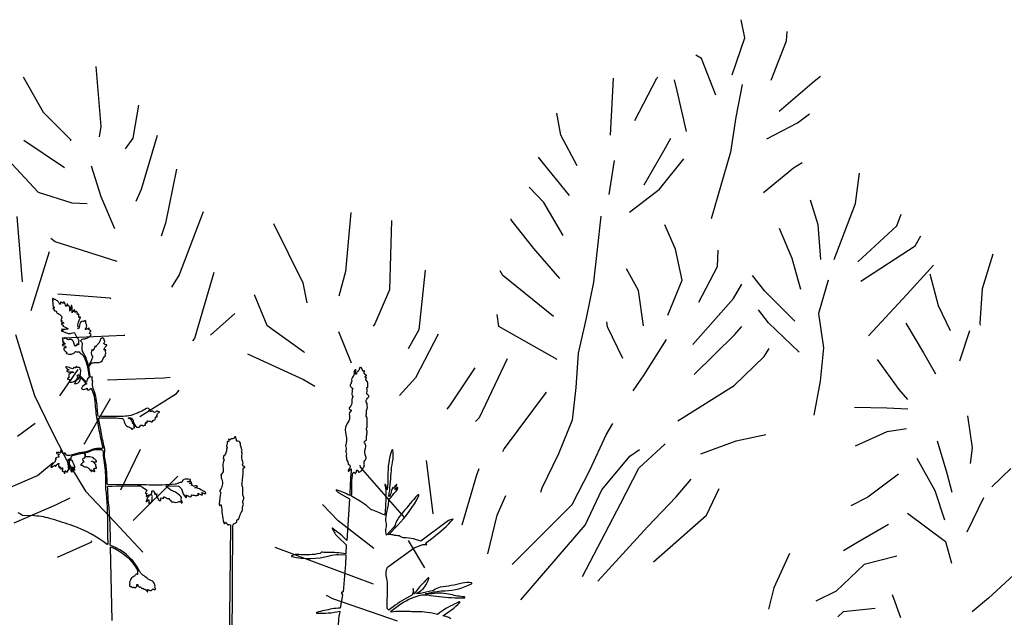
# Model space of a CAD drawing. Header units: centimetres. Extents: x -11246 to 29725, y -11714 to 13666.
# Tile 59 of 79: x 14336.84 to 14341.1, y 3614.1 to 3616.69. Entities that reach past the tile are written whole.
import ezdxf

# ---------------------------------------------------------------- set-up
doc = ezdxf.new("R2010")
doc.units = ezdxf.units.CM
doc.layers.add('0- Coupes', color=7, linetype='Continuous')

# ---------------------------------------------------------------- blocks, each defined once
blk = doc.blocks.new('A$C543A7BE2')
at = {"color": 0, "linetype": 'ByBlock', "lineweight": -2}
for p, q in [((-77.53, 253.43), (-73.75, 243.76)), ((-58.77, 253.43), (-59.62, 238.03)), ((-73.75, 243.76), (-67.72, 235.66)), ((-49.27, 242.03), (-51.92, 233.91)), ((107, 237.32), (106.73, 242.03)), ((-79.64, 237.34), (-70.58, 229.12)), ((-59.62, 238.03), (-60.4, 235.41)), ((102.42, 228.35), (107, 237.32)), ((117.47, 234.99), (117.99, 237.34)), ((-67.72, 235.66), (-67.98, 235.4)), ((112.12, 225.55), (117.47, 234.99)), ((-51.92, 233.91), (-54.3, 231.43)), ((-45.67, 233.64), (-51.72, 220.51)), ((95.24, 233.64), (93.93, 234.68)), ((97.56, 223.75), (95.24, 233.64)), ((-83.52, 231.76), (-77.9, 223.61)), ((69.39, 217.43), (72.23, 231.76)), ((76.13, 220.24), (83.22, 230.21)), ((83.22, 230.21), (83.48, 230.47)), ((-70.58, 229.12), (-70.32, 228.86)), ((-63.52, 228.35), (-62.2, 220.24)), ((87.93, 226.3), (87.67, 229.17)), ((56.82, 219.17), (56.55, 224.93)), ((88.82, 215.64), (87.93, 226.3)), ((104.67, 225.55), (101.81, 217.43)), ((122.99, 223.75), (124.82, 224.8)), ((-77.9, 223.61), (-69.78, 219.7)), ((-41.97, 224.39), (-46.75, 211.12)), ((113.02, 217.43), (122.99, 223.75)), ((-69.78, 219.7), (-65.86, 218.92)), ((-62.2, 220.24), (-59.82, 211.61)), ((-51.72, 220.51), (-53.44, 217.69)), ((-84.18, 218.14), (-85.22, 201.36)), ((59.85, 210.83), (56.82, 219.17)), ((101.81, 217.43), (99.22, 208.79)), ((117.25, 213.8), (120.65, 215.64)), ((-36.78, 212.62), (-45.15, 197.52)), ((51.34, 212.62), (50.29, 214.45)), ((56.82, 203.6), (51.34, 212.62)), ((82.47, 211.64), (84.56, 214.52)), ((108.9, 210.83), (117.25, 213.8)), ((-75.4, 210.35), (-76.37, 211.37)), ((-60.36, 203.11), (-75.4, 210.35)), ((-46.75, 211.12), (-48.31, 207.97)), ((69.39, 210.83), (66.79, 202.45)), ((76.13, 203.6), (82.47, 211.64)), ((-77.31, 208.01), (-84.07, 193.75)), ((-19.34, 207.12), (-14.01, 191.04)), ((0.72, 207.12), (-2.76, 192.37)), ((50.05, 202.68), (46.9, 207.12)), ((79.87, 201.95), (87.18, 208.77)), ((99.22, 208.79), (95.57, 200.68)), ((10.71, 203.6), (7.71, 186.12)), ((53.78, 193.66), (50.05, 202.68)), ((71.39, 197.17), (79.87, 201.95)), ((106.14, 197.36), (114.66, 202.55)), ((114.66, 202.55), (117.01, 203.6)), ((41.17, 199.52), (41.16, 199.78)), ((45.89, 191.42), (41.17, 199.52)), ((95.57, 200.68), (91.92, 192.56)), ((-76.6, 197.09), (-63.55, 194.13)), ((-45.15, 197.52), (-47.5, 194.64)), ((-36.25, 196.88), (-43.55, 180.78)), ((64.05, 197.17), (61.85, 188.84)), ((129.1, 191.2), (131.17, 198.79)), ((-63.55, 194.13), (-63.28, 193.88)), ((-2.76, 192.37), (-5.37, 186.35)), ((81.76, 186.1), (79.92, 192.64)), ((118.88, 187.12), (117.82, 193.66)), ((-26.75, 189.77), (-24.71, 181.6)), ((-14.01, 191.04), (-13.74, 185.81)), ((17.47, 189.77), (13.75, 174.88)), ((51.34, 182.82), (45.89, 191.42)), ((121.7, 177.74), (129.1, 191.2)), ((-88.81, 188.27), (-87.49, 180.17)), ((37.01, 185.65), (36.48, 186.96)), ((61.85, 188.84), (59.77, 180.73)), ((111.04, 179.52), (108.94, 187.63)), ((108.94, 187.63), (108.94, 187.63)), ((118.27, 178.28), (118.88, 187.12)), ((138.76, 184.02), (140.33, 186.9)), ((-76.68, 185.65), (-61.34, 184.15)), ((-32.37, 185.65), (-39.36, 181.05)), ((7.71, 186.12), (2.76, 178)), ((48.34, 173.4), (37.01, 185.65)), ((82.3, 178), (81.76, 186.1)), ((91.77, 180.17), (92.55, 184.36)), ((-61.34, 184.15), (-61.08, 184.15)), ((70.85, 176.93), (68.66, 182.84)), ((127.62, 176.3), (138.76, 184.02)), ((-87.49, 180.17), (-86.16, 172.06)), ((-43.55, 180.78), (-44.07, 180.26)), ((-24.71, 181.6), (-16.33, 173.51)), ((59.77, 180.73), (56.65, 171.83)), ((85.81, 171.83), (91.77, 180.17)), ((112.12, 171.33), (111.04, 179.52)), ((142.7, 178.28), (144.52, 180.64)), ((-74.24, 177.1), (-79.85, 171.06)), ((-6.71, 177.34), (-4.6, 168.97)), ((2.76, 178), (2.24, 177.47)), ((70.87, 167.78), (70.85, 176.93)), ((77.45, 169.6), (82.3, 178)), ((127.62, 171.33), (142.7, 178.28)), ((-30.62, 175.01), (-17.36, 166.45)), ((13.75, 174.88), (10.36, 170.43)), ((34.16, 172.83), (34.15, 175.97)), ((94.74, 171.45), (97.35, 174.86)), ((102.95, 172.18), (100.33, 176.62)), ((-86.16, 172.06), (-83.27, 162.91)), ((-67.08, 173.4), (-52.68, 171.87)), ((-52.68, 171.87), (-51.11, 171.87)), ((-16.33, 173.51), (-16.07, 173.25)), ((18.43, 173.06), (11.16, 162.84)), ((47.74, 162.33), (34.16, 172.83)), ((56.65, 171.83), (53.27, 163.19)), ((109.48, 163.48), (102.95, 172.18)), ((119.43, 172.74), (115.78, 164.62)), ((138.8, 166.24), (146.63, 172.79)), ((162.13, 173.4), (158.16, 164.97)), ((61.69, 168.81), (61.69, 170.12)), ((82.76, 161.28), (94.74, 171.45)), ((145.46, 170.65), (146.39, 162.33)), ((-67.08, 168.45), (-75.15, 158.22)), ((-60.25, 162.91), (-50.06, 167.43)), ((-50.06, 167.43), (-49.27, 168.21)), ((64.44, 160.25), (61.69, 168.81)), ((102.71, 164.07), (100.61, 167.73)), ((-91.98, 162.39), (-87.02, 165.01)), ((-17.36, 166.45), (-14.74, 164.36)), ((35.06, 164.33), (25.83, 150.32)), ((93.68, 162.22), (95.77, 164.06)), ((109.48, 155.53), (102.71, 164.07)), ((115.78, 164.62), (115.8, 155.73)), ((127.62, 157.13), (138.8, 166.24)), ((158.16, 164.97), (156.34, 156.33)), ((-83.27, 162.91), (-80.37, 154.55)), ((11.16, 162.84), (6.46, 158.91)), ((26.54, 163.19), (18.76, 154.49)), ((53.27, 163.19), (51.46, 154.55)), ((76.13, 163.48), (69.24, 155.37)), ((82.01, 153.59), (93.68, 162.22)), ((146.39, 162.33), (148.5, 155.53)), ((-75.15, 158.22), (-75.41, 157.96)), ((100.37, 155.7), (101.93, 157.53)), ((137.54, 158.99), (140.92, 150.81)), ((-88.35, 151.61), (-83.86, 154.35)), ((-80.37, 154.55), (-76.69, 145.93)), ((-61.34, 154.55), (-67.8, 144.9)), ((18.76, 154.49), (17.98, 153.7)), ((43.79, 154.49), (31.08, 141.7)), ((51.46, 154.55), (49.38, 146.44)), ((69.24, 155.37), (65.85, 151.7)), ((91.75, 149.4), (100.37, 155.7)), ((115.8, 155.73), (113.73, 147.35)), ((153.47, 154.76), (149.82, 147.43)), ((156.34, 156.33), (156.34, 155.81)), ((-102.29, 147.88), (-88.35, 151.61)), ((25.83, 150.32), (24.79, 149.53)), ((76.13, 142.42), (91.75, 149.4)), ((128.95, 150.81), (133.35, 142.42)), ((140.92, 150.81), (143.29, 145.06)), ((-52.68, 146.45), (-65.69, 136.79)), ((49.38, 146.44), (44.69, 138.32)), ((113.73, 147.35), (110.86, 138.98)), ((-84.51, 143.6), (-80.8, 144.75)), ((-76.69, 145.93), (-70.4, 137.04)), ((57.5, 141.49), (59.59, 144.11)), ((-95.91, 140.42), (-84.51, 143.6)), ((-6.06, 142.14), (-6.06, 142.67)), ((3.39, 127.62), (-6.06, 142.14)), ((10.94, 140.09), (10.94, 141.39)), ((31.08, 141.7), (30.56, 140.91)), ((52.02, 133.11), (57.5, 141.49)), ((133.35, 142.42), (135.19, 139.55)), ((10.71, 127.62), (10.94, 140.09)), ((121.47, 139.52), (129.7, 138.23)), ((-70.4, 137.04), (-64.37, 128.42)), ((23.24, 135.92), (24.03, 137.5)), ((44.69, 138.32), (39.21, 130.2)), ((62.74, 135.22), (65.36, 136.53)), ((64.58, 131.82), (72.16, 137.07)), ((129.7, 138.23), (134.93, 137.2)), ((-13.62, 129.31), (-17.03, 134.01)), ((17.71, 123.75), (23.24, 135.92)), ((54.39, 127.62), (62.74, 135.22)), ((80.82, 133.25), (90.21, 135.27)), ((90.21, 135.27), (98.05, 135.81)), ((-86.16, 130.22), (-76.93, 132.85)), ((-76.93, 132.85), (-76.93, 133.11)), ((46.29, 124.99), (52.02, 133.11)), ((58.58, 123.44), (64.58, 131.82)), ((120.33, 129.68), (128.93, 132.21)), ((128.93, 132.21), (133.9, 132.22)), ((149.82, 133.25), (149.87, 124.93)), ((-5.59, 121.01), (-13.62, 129.31)), ((26.93, 124.95), (29.8, 129.66)), ((39.21, 130.2), (38.69, 129.16)), ((48.91, 119.24), (54.39, 127.62)), ((72.97, 123.21), (77.41, 127.14)), ((141.22, 127.98), (142.55, 119.42)), ((-6.99, 111.93), (-30.62, 124.83)), ((23.17, 115.46), (26.93, 124.95)), ((28.91, 111.93), (46.29, 124.99)), ((80.04, 117.47), (84.22, 123.75)), ((135.45, 124.36), (138.9, 115.49)), ((149.87, 124.93), (148.83, 121.01)), ((3.39, 121.76), (6.6, 114.27)), ((46.33, 106.38), (58.58, 123.44)), ((64.61, 116.65), (72.97, 123.21)), ((29.86, 102.6), (48.91, 119.24)), ((130.26, 120.93), (121.67, 116.21)), ((142.55, 119.42), (143.09, 114.46)), ((50.05, 104.58), (64.61, 116.65)), ((64.91, 107.47), (80.04, 117.47)), ((121.67, 116.21), (116.96, 114.63)), ((158.94, 118.3), (153.45, 114.36)), ((138.9, 115.49), (140.22, 107.65)), ((150.94, 111.86), (145.46, 103.74)), ((-17.77, 109.69), (-19.34, 110.73)), ((-2.18, 101.68), (-17.77, 109.69)), ((131.16, 110.72), (139.71, 102.16)), ((125.86, 108.49), (117.21, 104.99)), ((99.69, 104.69), (94.47, 96.57)), ((117.21, 104.99), (113.55, 103.41)), ((145.46, 103.74), (145.46, 103.74)), ((139.71, 102.16), (140.51, 96.4)), ((118.27, 99.23), (110.17, 93.46)), ((126.86, 100.13), (118.27, 99.23)), ((94.47, 96.57), (92.39, 91.34)), ((110.17, 93.46), (104.68, 91.62)), ((92.39, 91.34), (92.39, 91.34)), ((157, 91.99), (148.64, 86.22)), ((125.63, 84.32), (124.39, 90.5)), ((111.23, 87.97), (109.66, 86.92)), ((119.43, 87.67), (111.23, 87.97)), ((148.64, 86.22), (143.93, 83.33))]:
    blk.add_line(p, q, dxfattribs=at)

msp = doc.modelspace()

# ---------------------------------------------------------------- linework, layer by layer
at = {"layer": '0- Coupes'}
for points in [[(14342.11228, 3613.71863, 0.000007), (14342.07269, 3613.4533, 0.1465995)], [(14336.59422, 3613.39992, 0.000007), (14336.5334, 3613.13864, 0.1465995)], [(14337.23519, 3614.089), (14337.22838, 3614.40823, -0.1757138), (14337.34723, 3614.30338, 0.1852381), (14337.3451, 3614.28921, -0.8568543), (14337.34367, 3614.28866, 0.264129), (14337.34183, 3614.28973, 0.2538591), (14337.33661, 3614.28699, -0.1143622), (14337.32547, 3614.27654, 0.2031186), (14337.31389, 3614.26111, -0.0613595), (14337.31119, 3614.25407, 0.3379841), (14337.31207, 3614.24876, -0.4100261), (14337.31219, 3614.24552, 0.1135273), (14337.31018, 3614.24197, 0.2578322), (14337.31122, 3614.23721, 0.2728531), (14337.31568, 3614.23574, -0.4762865), (14337.32161, 3614.23101, 0.6876419), (14337.32278, 3614.23057, -0.2770197), (14337.32465, 3614.23116, 0.2651815), (14337.32869, 3614.23234, -0.5089425), (14337.3327, 3614.23178, 0.0732616), (14337.33411, 3614.22987, 0.5385996), (14337.3373, 3614.23051, -0.2041033), (14337.34105, 3614.23426, 0.3257813), (14337.34304, 3614.23745, 0.0051604), (14337.3426, 3614.24284, -0.3648054), (14337.3438, 3614.24458, -0.5711049), (14337.34702, 3614.24143, 0.3562257), (14337.34928, 3614.23667, -0.2081835), (14337.35219, 3614.23333, 0.7320821), (14337.35544, 3614.23333, -0.6581222), (14337.35912, 3614.2337, 0.0878967), (14337.36454, 3614.22702, 0.5045435), (14337.3666, 3614.22748, -0.7245962), (14337.36954, 3614.22719, 0.3446143), (14337.37245, 3614.2248, -0.163557), (14337.38075, 3614.22178, -0.0965081), (14337.38741, 3614.21394, 0.6123312), (14337.3894, 3614.21402, 0.2555686), (14337.38887, 3614.22167, -0.7513506), (14337.39017, 3614.22315, -0.0253444), (14337.39672, 3614.21967, 0.4401773), (14337.40944, 3614.22348, -0.3164154), (14337.41176, 3614.22477, -0.1288166), (14337.41771, 3614.22251, 0.3400712), (14337.42147, 3614.22265, 0.4695835), (14337.42147, 3614.22936, -0.3563819), (14337.42069, 3614.23337, 0.2507434), (14337.42069, 3614.2413, -0.0545952), (14337.41873, 3614.24616, 0.219079), (14337.40701, 3614.25995, -0.0606867), (14337.37819, 3614.27786, -0.0276063), (14337.36024, 3614.29401, -0.081279), (14337.35238, 3614.305, 0.1669359), (14337.25367, 3614.40291), (14337.22769, 3614.41547, 0.0305973), (14337.2199, 3614.59942, -0.0213146), (14337.21744, 3614.63979, 0.0223881), (14337.21575, 3614.66656, -0.4341639), (14337.21916, 3614.67052, -0.0160803), (14337.35446, 3614.67161, -0.1792052), (14337.3613, 3614.66967, 0.0267785), (14337.38578, 3614.65376, -0.3450311), (14337.3859, 3614.6519, 0.0304445), (14337.37941, 3614.64099, 0.4663678), (14337.3805, 3614.63838, 0.2573794), (14337.38424, 3614.63914, -0.7066738), (14337.38582, 3614.63822, -0.0299133), (14337.38323, 3614.6278, 0.35729), (14337.38392, 3614.62611, 0.3083733), (14337.38633, 3614.62634, -0.0311258), (14337.39455, 3614.63236, -0.3019786), (14337.39694, 3614.63232, -0.5060562), (14337.39704, 3614.62915, 0.0843895), (14337.38928, 3614.62061, 0.1136209), (14337.38344, 3614.60425, 0.6025163), (14337.38478, 3614.60333, 0.2070646), (14337.39189, 3614.61211, -0.7308136), (14337.39309, 3614.61215, -0.1401266), (14337.39407, 3614.59734, 0.3239745), (14337.39522, 3614.59474, 0.4449529), (14337.3966, 3614.59519, -0.0522265), (14337.39959, 3614.60028, -0.5884096), (14337.39993, 3614.60024, 0.0262634), (14337.40154, 3614.59675, 0.6662698), (14337.40351, 3614.59693, -0.045784), (14337.408, 3614.60762, 0.1760547), (14337.40896, 3614.61434, -0.1295739), (14337.40941, 3614.62338, 0.2303577), (14337.40862, 3614.62874, 0.1428555), (14337.40432, 3614.63228, -0.5964014), (14337.40389, 3614.63703, 0.1069979), (14337.40788, 3614.64112, 0.2870528), (14337.40788, 3614.64366, -0.1722534), (14337.40665, 3614.64921, 0.063495), (14337.41357, 3614.65039, -0.3427823), (14337.41615, 3614.64941, -0.213122), (14337.41696, 3614.64307, 0.5115899), (14337.41794, 3614.64179, 0.2356386), (14337.41946, 3614.64261, -0.7137016), (14337.42033, 3614.64235, -0.0198804), (14337.42036, 3614.63602, 0.4371444), (14337.42132, 3614.63507, 0.1258041), (14337.42877, 3614.63732, -0.4353469), (14337.42953, 3614.63486, 0.3401047), (14337.43153, 3614.62023, -0.1758315), (14337.43574, 3614.61135, 0.3338487), (14337.43885, 3614.60794, 0.1369149), (14337.4448, 3614.60845, 0.4090435), (14337.44593, 3614.61086, -0.1972772), (14337.44632, 3614.6188, -0.3919623), (14337.44821, 3614.61956, 0.1147587), (14337.45742, 3614.61832, 0.5683789), (14337.45942, 3614.62254, -0.7591903), (14337.46103, 3614.62442, -0.0546557), (14337.47212, 3614.6177, 0.2833662), (14337.479, 3614.61699, -0.3466493), (14337.48144, 3614.61645, 0.0007826), (14337.49264, 3614.60282, 0.4590881), (14337.49692, 3614.60273, -0.3521999), (14337.49898, 3614.60307, 0.2630096), (14337.52209, 3614.60307, -0.4247916), (14337.53369, 3614.59962, 1.1212164), (14337.53879, 3614.60305, -0.0634715), (14337.53453, 3614.60956, -0.2780566), (14337.53544, 3614.61971, 0.2709002), (14337.53562, 3614.62152, 0.1289121), (14337.52894, 3614.62973), (14337.50962, 3614.64386), (14337.49012, 3614.65329), (14337.4677, 3614.6698), (14337.50683, 3614.67237), (14337.52342, 3614.67047, -0.0102422), (14337.53251, 3614.6622, -0.144601), (14337.53659, 3614.65515, 0.1348974), (14337.55505, 3614.62185, 0.7037516), (14337.55733, 3614.6229, 0.0515967), (14337.55574, 3614.63125, -0.6443128), (14337.55673, 3614.63211, -0.0208253), (14337.57295, 3614.6239, 0.5494626), (14337.57872, 3614.62701), (14337.57918, 3614.63355, 0.0432086), (14337.60084, 3614.62931, 0.6944067), (14337.6016, 3614.63083, -0.7476167), (14337.60192, 3614.63137, 0.0955238), (14337.60758, 3614.63105, 0.4192064), (14337.60867, 3614.6325, 0.0367644), (14337.6068, 3614.64069, 0.1781909), (14337.61777, 3614.63432, -0.026836), (14337.62504, 3614.63264, 0.5363433), (14337.62665, 3614.63401, 0.1458752), (14337.62325, 3614.64188, -0.7711127), (14337.62389, 3614.64279, -0.0022136), (14337.63739, 3614.63764, 0.6660756), (14337.64056, 3614.64095, 0.2029232), (14337.63388, 3614.64729, -0.0633771), (14337.61989, 3614.65467, 0.1455189), (14337.594, 3614.66333, -0.0653357), (14337.60673, 3614.66889, 0.186023), (14337.59004, 3614.67097, -0.1547241), (14337.58786, 3614.6711, 0.0454129), (14337.57705, 3614.6742, -0.1719453), (14337.58112, 3614.67781, 0.558434), (14337.58141, 3614.67958, 0.2683631), (14337.57114, 3614.68161, -0.958508), (14337.5708, 3614.68248, -0.0409356), (14337.5794, 3614.68545, 0.6012482), (14337.5796, 3614.68629, 0.2234759), (14337.57079, 3614.68888, -0.0791344), (14337.56244, 3614.68891, -0.4798564), (14337.56168, 3614.69024, -0.3364719), (14337.56284, 3614.69094, 0.2978103), (14337.5745, 3614.69687, 0.565668), (14337.57274, 3614.70003, -0.0179749), (14337.55776, 3614.70106, 0.1470302), (14337.54509, 3614.69866, 0.0996503), (14337.54007, 3614.69462, 0.2097225), (14337.53778, 3614.68671, 0.1629331), (14337.52276, 3614.68322, -0.1228536), (14337.521, 3614.68266, 0.1154515), (14337.51479, 3614.68079, -0.1048183), (14337.50882, 3614.67886, -0.0360889), (14337.39558, 3614.67521, 0.0068212), (14337.34527, 3614.67653), (14337.21716, 3614.67816, -0.3529834), (14337.2146, 3614.68104, 0.0006291), (14337.21244, 3614.72558, 0.0357177), (14337.20537, 3614.78371, -0.067449), (14337.20322, 3614.82082, 0.0762255), (14337.20192, 3614.83803, -0.0104816), (14337.18734, 3614.90761), (14337.17648, 3614.9655), (14337.17648, 3614.9655, -0.0143594), (14337.2249, 3614.9668, -0.0356989), (14337.27781, 3614.96406, -0.2927116), (14337.28574, 3614.95528, 0.1577749), (14337.29821, 3614.93118, 0.1480829), (14337.30658, 3614.92675, -0.1747412), (14337.32123, 3614.91801, 0.4733567), (14337.32382, 3614.91801, -0.0000126), (14337.32678, 3614.92162, -0.2509768), (14337.33136, 3614.92352, 0.8673273), (14337.33198, 3614.92603, -0.4669781), (14337.33054, 3614.93047, 0.2383644), (14337.33066, 3614.93178, -0.0217341), (14337.32881, 3614.93713, 0.1999836), (14337.32397, 3614.94307, -0.3973683), (14337.323, 3614.94597, 0.1516273), (14337.32333, 3614.94846, 0.3060163), (14337.32032, 3614.95162, -0.8049916), (14337.32032, 3614.95506, 0.6685834), (14337.32073, 3614.95734, 0.0495543), (14337.30447, 3614.9656, -0.5161095), (14337.32678, 3614.95224, 0.2503092), (14337.34371, 3614.92577, 0.2613648), (14337.35133, 3614.92577, 0.1306313), (14337.35865, 3614.93288, -0.5665195), (14337.36668, 3614.93288, 0.5665195), (14337.37309, 3614.93288, -0.3670316), (14337.37811, 3614.93458, 0.6663179), (14337.38044, 3614.93699, -0.1483731), (14337.37966, 3614.94413, -0.583421), (14337.38341, 3614.94542, 0.5724167), (14337.38708, 3614.9466, 0.1095008), (14337.38708, 3614.95253, -0.7432286), (14337.38896, 3614.95359, 0.2872797), (14337.39715, 3614.95186, -0.3204632), (14337.40629, 3614.94934, 0.6083312), (14337.41007, 3614.95012, -0.2614772), (14337.41653, 3614.95658, 0.4057815), (14337.42283, 3614.96743, -0.7513576), (14337.42821, 3614.97056, 0.976539), (14337.43054, 3614.9729, -0.2523041), (14337.42953, 3614.9766, -0.1315956), (14337.43639, 3614.98951, -0.2785198), (14337.43911, 3614.99028, 1.3089698), (14337.43911, 3614.99269, -0.2416655), (14337.43428, 3614.99371, 0.4192168), (14337.42447, 3614.99262, -0.4863998), (14337.41446, 3614.99262, 0.3201217), (14337.40785, 3614.99456, -0.2639516), (14337.39606, 3614.99673, -0.6854537), (14337.39695, 3614.99934, 0.6049815), (14337.39827, 3615.00213, 0.0731428), (14337.39361, 3615.00674, 0.3159407), (14337.38429, 3615.00694, -0.0535891), (14337.35656, 3614.99239, 0.0239323), (14337.34775, 3614.98841, -0.1165713), (14337.28353, 3614.9727), (14337.23302, 3614.97231, -0.007841), (14337.17534, 3614.97301, -0.044813), (14337.17192, 3615.00097, 0.0639643), (14337.15943, 3615.07841, 0.0230714), (14337.1541, 3615.09378, -0.1554683), (14337.15195, 3615.12367, 0.384093), (14337.14943, 3615.12832, -0.3516584), (14337.14848, 3615.12987, -0.0373585), (14337.15107, 3615.14283, 0.1162963), (14337.14588, 3615.14293), (14337.14149, 3615.14198), (14337.14084, 3615.14589), (14337.1341, 3615.18838), (14337.14587, 3615.20263, -0.0723144), (14337.15301, 3615.20522, -0.0816054), (14337.17203, 3615.20598, 0.3434142), (14337.19567, 3615.2201, -0.1324499), (14337.20638, 3615.23467, 0.4749807), (14337.20641, 3615.2378, -0.1822864), (14337.20564, 3615.23916, -0.2343664), (14337.20695, 3615.24331, 0.2913899), (14337.20797, 3615.2484, -0.2227039), (14337.20874, 3615.25938, 0.4982423), (14337.20806, 3615.26091, 0.1861596), (14337.20365, 3615.2603, -0.8724115), (14337.20132, 3615.26341, 0.2311696), (14337.20315, 3615.26861, -0.2746196), (14337.20496, 3615.27267, 0.1119187), (14337.21271, 3615.28128, 0.5221769), (14337.21178, 3615.28319, 0.1294389), (14337.20543, 3615.28254, -0.5133241), (14337.20491, 3615.28289, 0.1553227), (14337.20416, 3615.28498, 0.2310222), (14337.20066, 3615.28675, -0.4478342), (14337.19972, 3615.28783, -0.1734218), (14337.20277, 3615.29383, 0.4777959), (14337.20228, 3615.30007, -0.1880354), (14337.20108, 3615.30183, -0.0853584), (14337.20083, 3615.30633, 0.272704), (14337.20015, 3615.30787, -0.0870102), (14337.19686, 3615.31122, 0.4890003), (14337.19156, 3615.31153, -0.200175), (14337.18718, 3615.30938, 0.333792), (14337.18545, 3615.30791, -0.131552), (14337.17346, 3615.28501, 0.0437696), (14337.16599, 3615.27532, -0.3941595), (14337.16361, 3615.27471, -0.1575215), (14337.16216, 3615.27625, 0.6830877), (14337.16094, 3615.27616, -0.0745617), (14337.15251, 3615.2586, -0.1693629), (14337.15001, 3615.26149, 0.6577749), (14337.14821, 3615.26154, 0.2453328), (14337.14947, 3615.23399), (14337.15181, 3615.22998, 0.0925348), (14337.14625, 3615.21828), (14337.14357, 3615.20821), (14337.13264, 3615.19356, 0.0494635), (14337.11834, 3615.23479, 0.0297151), (14337.11093, 3615.24861, -0.2001155), (14337.10645, 3615.27696, 0.1153223), (14337.10656, 3615.28891, 0.165432), (14337.10055, 3615.29874, -0.3868132), (14337.10012, 3615.30179, -0.2692693), (14337.11338, 3615.30811, 0.1127198), (14337.1223, 3615.3094, 0.1293413), (14337.14341, 3615.32464, 0.2930174), (14337.14386, 3615.32846, 0.3169074), (14337.13957, 3615.33084, -0.4793309), (14337.13795, 3615.33245, -0.2094079), (14337.1431, 3615.34141, 0.6485796), (14337.14248, 3615.34423, -0.1243242), (14337.13585, 3615.34744, -0.4662027), (14337.13585, 3615.3538, 0.8354005), (14337.13524, 3615.35487, 0.0586358), (14337.1231, 3615.34889, -0.873276), (14337.12094, 3615.35141, 0.3461872), (14337.12241, 3615.3761, -0.165573), (14337.12163, 3615.37882, 0.0478175), (14337.12132, 3615.38544, 0.33323), (14337.11924, 3615.38752, 0.3436004), (14337.11392, 3615.38448, -0.7884757), (14337.11065, 3615.38498, 0.4880152), (14337.10951, 3615.38574, 0.2832696), (14337.0943, 3615.36737), (14337.0929, 3615.35743), (14337.08951, 3615.3518), (14337.08703, 3615.35234, 0.2792286), (14337.08899, 3615.36256, -0.1535792), (14337.08837, 3615.37464, -0.059294), (14337.09857, 3615.40079, 0.618296), (14337.09715, 3615.4028, 0.080325), (14337.09301, 3615.40145, -0.4220932), (14337.09123, 3615.40205, -0.218006), (14337.09116, 3615.40584, 0.1938948), (14337.09141, 3615.41453, 0.3044392), (14337.09027, 3615.41535, 0.1812707), (14337.08646, 3615.41407, -0.6107783), (14337.08496, 3615.41473, -0.0317076), (14337.08498, 3615.42289, 0.5173228), (14337.08406, 3615.42363, -0.5849901), (14337.08276, 3615.42494, 0.6600488), (14337.08069, 3615.4266, 0.0946614), (14337.07585, 3615.42269, 0.2001661), (14337.07308, 3615.43383, 0.6372881), (14337.07155, 3615.43352, -0.072248), (14337.06838, 3615.42552, 0.0572744), (14337.0677, 3615.4293, 0.6936241), (14337.06651, 3615.42938, -0.0153556), (14337.06232, 3615.42079, 0.0104703), (14337.06278, 3615.43593, 0.0724705), (14337.06051, 3615.45262, 0.8633003), (14337.05786, 3615.45226, -0.1056855), (14337.0524, 3615.42826, 0.0791899), (14337.05115, 3615.44663, 0.3121341), (14337.04623, 3615.45111, -0.3114678), (14337.04451, 3615.45268, -0.0562659), (14337.04403, 3615.45673, 0.3240422), (14337.04239, 3615.45898, 0.4170667), (14337.04096, 3615.45825, -0.031048), (14337.03776, 3615.44988, -0.6495473), (14337.03591, 3615.4499, -0.0130654), (14337.02817, 3615.46906, 0.7158368), (14337.02649, 3615.46902, -0.1579616), (14337.02492, 3615.46679, 0.2085373), (14337.02267, 3615.46279, -0.7016717), (14337.02152, 3615.46251, 0.1918958), (14337.01356, 3615.46796, 0.5824882), (14337.0122, 3615.46647, -0.2310132), (14337.01181, 3615.46362, 0.2845167), (14337.01169, 3615.46033, -0.6469879), (14337.01004, 3615.45808, -0.3305201), (14337.00758, 3615.46086, 0.1997023), (14337.00511, 3615.46561, -0.1208308), (14337.00162, 3615.47036, 0.2427195), (14336.9989, 3615.47266, -0.1744923), (14336.99266, 3615.47666, 0.3047274), (14336.98729, 3615.47847, -0.300219), (14336.98367, 3615.47965, 0.0688119), (14336.97964, 3615.4835, 0.5603509), (14336.97727, 3615.48251, 0.1709699), (14336.97872, 3615.4748, -0.3858675), (14336.97812, 3615.472, 0.3861329), (14336.97743, 3615.46876, -0.2010509), (14336.97907, 3615.45604, 0.1900919), (14336.97954, 3615.4517, 0.1480963), (14336.98341, 3615.44777, -0.4114948), (14336.98495, 3615.44261, -0.3736998), (14336.9832, 3615.44194, 0.1420107), (14336.98051, 3615.44212, 0.5667972), (14336.97979, 3615.43998, 0.0383844), (14336.98458, 3615.43517, -0.3229564), (14336.98534, 3615.43199, 0.6404343), (14336.98765, 3615.42951, -0.5239199), (14336.99503, 3615.42393, 0.3439967), (14336.99777, 3615.42011, -0.0846572), (14337.00598, 3615.41608, -0.0817161), (14337.01574, 3615.40627, -0.364944), (14337.01462, 3615.39239, 0.3450449), (14337.01434, 3615.39001, 0.3073398), (14337.01671, 3615.38894, -0.6453532), (14337.01719, 3615.38823, 0.0210092), (14337.01522, 3615.3847, 0.393844), (14337.0159, 3615.38237, 0.1274008), (14337.01987, 3615.38121, -0.1839195), (14337.02208, 3615.38029, 0.0744962), (14337.02551, 3615.3779, -0.6819171), (14337.02537, 3615.37622, -0.0338795), (14337.01709, 3615.37437, 0.4854809), (14337.01604, 3615.37251, 0.2969589), (14337.0231, 3615.36764, -0.7893226), (14337.02352, 3615.36564, 0.6404326), (14337.02355, 3615.36317, -0.025647), (14337.04583, 3615.35179, -0.0336564), (14337.03694, 3615.3498, -0.0826873), (14337.01763, 3615.35004, 0.8232671), (14337.01721, 3615.34894, -0.0050754), (14337.02426, 3615.34438, -0.0202667), (14337.01793, 3615.34434, 0.8638918), (14337.01748, 3615.3419, -0.0100655), (14337.04286, 3615.33276, 0.1850473), (14337.0585, 3615.33276, -0.0864355), (14337.07136, 3615.33528, -0.2963812), (14337.07332, 3615.33407, 0.0373603), (14337.09152, 3615.30183, 0.1005226), (14337.09009, 3615.28309, 0.2117054), (14337.08351, 3615.28567, 0.4524201), (14337.08228, 3615.28414, -0.0961883), (14337.0822, 3615.27998, -0.517084), (14337.08064, 3615.27932, 0.5796018), (14337.0786, 3615.2782, -0.4388872), (14337.07765, 3615.27736, -0.2366119), (14337.07526, 3615.27889, -0.0805106), (14337.06842, 3615.29612, 0.2100507), (14337.06536, 3615.30032, -0.1858332), (14337.06198, 3615.30452, 0.4562379), (14337.05772, 3615.30634, -0.1599908), (14337.0547, 3615.30593, 0.1482793), (14337.04913, 3615.30531, -0.3768674), (14337.03822, 3615.30887, 0.2264466), (14337.0345, 3615.31136, -0.2674873), (14337.03232, 3615.31307, 0.5433946), (14337.03149, 3615.31324, 0.0018958), (14337.02877, 3615.31041, -0.2859556), (14337.02744, 3615.31007, 0.0855589), (14337.02096, 3615.31095, 0.3845386), (14337.01992, 3615.30995, 0.2030251), (14337.02159, 3615.30513, -0.3912277), (14337.02157, 3615.30327, 0.3238395), (14337.02126, 3615.3009, 0.2275562), (14337.02368, 3615.29914, -0.8149756), (14337.02375, 3615.29624, 0.1963464), (14337.02167, 3615.29477, 0.5563208), (14337.02317, 3615.29163, -0.1202362), (14337.03152, 3615.2886, -0.6175262), (14337.0312, 3615.28605, -0.0619538), (14337.02166, 3615.28395, 0.8499637), (14337.0214, 3615.28031, -0.0225233), (14337.03356, 3615.27687, -0.3742252), (14337.03608, 3615.27262, -0.4752433), (14337.03083, 3615.26974, 0.4210658), (14337.02655, 3615.26788, 0.2960613), (14337.02841, 3615.25927, -0.0039884), (14337.03857, 3615.24901, -0.5476393), (14337.03827, 3615.24772, 0.6675267), (14337.03813, 3615.24504, 0.349512), (14337.07743, 3615.25402, 0.1872844), (14337.09329, 3615.25225, 0.3260044), (14337.09941, 3615.24426, -0.1988628), (14337.11056, 3615.23525, -0.0855929), (14337.12998, 3615.17817), (14337.13588, 3615.14094, 0.2878236), (14337.12506, 3615.12015), (14337.09781, 3615.14788, -0.264381), (14337.09699, 3615.15082, 0.0622405), (14337.09969, 3615.17271, 0.413153), (14337.09806, 3615.17433, -0.5213204), (14337.09718, 3615.1756, 0.1868049), (14337.09709, 3615.18147, 0.4021139), (14337.08931, 3615.18495, -0.2884597), (14337.08485, 3615.18594, 0.0934471), (14337.08159, 3615.18813, 0.6783279), (14337.07885, 3615.18539, -0.3523123), (14337.07832, 3615.18351, -0.3572891), (14337.07166, 3615.18393, 0.7072641), (14337.06855, 3615.18231, -0.3237547), (14337.06739, 3615.18011, -0.2152991), (14337.06065, 3615.17987, 0.0245556), (14337.03772, 3615.18797, 0.7276072), (14337.03558, 3615.18487, 0.104356), (14337.04873, 3615.17362, -0.8612275), (14337.04833, 3615.17255, 0.2083017), (14337.04021, 3615.17083, 0.5573091), (14337.04037, 3615.16844, 0.1831887), (14337.06182, 3615.16572, -0.2051049), (14337.06744, 3615.16477), (14337.07031, 3615.16292, 0.1727062), (14337.04841, 3615.15479, 0.4668119), (14337.04841, 3615.1508, -0.3910938), (14337.04879, 3615.14792, 0.2626598), (14337.04816, 3615.14196, -0.4442627), (14337.04726, 3615.13996, 0.0652192), (14337.04315, 3615.13804, 0.3938143), (14337.04254, 3615.13569, 0.2450969), (14337.04582, 3615.13349, -0.0598164), (14337.05373, 3615.13163, -0.3488278), (14337.05538, 3615.12894, -0.4403879), (14337.05021, 3615.12525, 0.6276227), (14337.04959, 3615.12445, 0.2468358), (14337.05465, 3615.1208, 0.2468852), (14337.07679, 3615.12869, 0.0024509), (14337.08747, 3615.1404, 0.3725664), (14337.08755, 3615.14417, 0.0240536), (14337.08439, 3615.14762, -0.7029793), (14337.08553, 3615.15004, 0.3552699), (14337.08882, 3615.15225), (14337.08916, 3615.15337), (14337.09803, 3615.14193), (14337.09761, 3615.1415, -0.2946948), (14337.09375, 3615.14148, 0.2290513), (14337.09092, 3615.14181, 0.6330651), (14337.09045, 3615.13743, -0.5740258), (14337.09041, 3615.13536, 0.0747098), (14337.08323, 3615.12983, 0.0646443), (14337.07276, 3615.11565, 0.5363023), (14337.07345, 3615.11433, 0.3932167), (14337.09667, 3615.13164, -0.1730039), (14337.10091, 3615.13899, 0.012689), (14337.12564, 3615.11323, 0.2020435), (14337.10368, 3615.09638, 0.452352), (14337.10549, 3615.09115, 0.2863503), (14337.12685, 3615.09479, 0.1541161), (14337.12778, 3615.08971, 0.2904765), (14337.13128, 3615.08772, 0.2363571), (14337.14437, 3615.09509, -0.0971449), (14337.16089, 3615.03305, 0.0278294), (14337.17008, 3614.95829, 0.0068713), (14337.18418, 3614.8856), (14337.19469, 3614.83516, -0.1273083), (14337.18965, 3614.8341, 0.0888122), (14337.14976, 3614.82882, 0.0247582), (14337.13589, 3614.82363, -0.0524491), (14337.11918, 3614.81841, -0.015858), (14337.09834, 3614.81491, 0.041023), (14337.07785, 3614.8104, -0.0166823), (14337.05828, 3614.80509, -0.0232017), (14337.04711, 3614.80299, -0.0632794), (14337.04204, 3614.80293, -0.3254793), (14337.03493, 3614.80947, 0.4244148), (14337.02889, 3614.81333, 0.4531547), (14337.02842, 3614.81244, -0.2238481), (14337.02826, 3614.81034, -0.3185323), (14337.0267, 3614.80961, -0.2825369), (14337.02289, 3614.81302, 0.2112388), (14337.01299, 3614.82463, 0.5431914), (14337.01201, 3614.82403, 0.1099003), (14337.013, 3614.81894, -0.3526035), (14337.01174, 3614.8144, -0.300083), (14337.00879, 3614.81427, 0.2123456), (14336.99529, 3614.81595, 0.2944636), (14336.99427, 3614.81475, 0.372866), (14336.99602, 3614.81211, -0.0487448), (14337.00601, 3614.80823, -0.6597765), (14337.00589, 3614.80635, -0.0073451), (14337.0024, 3614.80517, 0.5117967), (14337.00183, 3614.80341, -0.0211458), (14337.00479, 3614.79899, -0.5991552), (14337.0027, 3614.79544, 0.1500971), (14336.9909, 3614.79233, 0.5432766), (14336.99085, 3614.78998, -0.0041888), (14336.99308, 3614.78844, -0.6029558), (14336.99286, 3614.7867, 0.3445341), (14336.98906, 3614.78047, -0.2521397), (14336.98669, 3614.77453, 0.107002), (14336.9709, 3614.75415, 0.5578871), (14336.97224, 3614.75206, 0.1479982), (14336.97627, 3614.75336, -0.0247588), (14336.98814, 3614.76075, -0.4246212), (14336.98919, 3614.76043, -0.2403732), (14336.98919, 3614.75781, 0.6589594), (14336.98972, 3614.75717, 0.1796271), (14336.99484, 3614.76102, -0.1510971), (14337.00488, 3614.76946, 0.1546902), (14337.00587, 3614.75067, 0.4597539), (14337.00703, 3614.75025, 0.1961182), (14337.00936, 3614.75318, -0.7331451), (14337.01097, 3614.75321, -0.0155707), (14337.0132, 3614.7459, 0.4933117), (14337.01472, 3614.74527, 0.1297811), (14337.01848, 3614.74903, -0.7587604), (14337.02043, 3614.74852, -0.0499734), (14337.01956, 3614.73787, 0.5251623), (14337.02234, 3614.73508, -0.2542132), (14337.02464, 3614.73433, -0.1574699), (14337.02777, 3614.72775, 0.5686601), (14337.03036, 3614.72664, 0.29639), (14337.03242, 3614.73203, -0.1632056), (14337.0329, 3614.73625, -0.3026756), (14337.0341, 3614.73698, -0.4135763), (14337.0357, 3614.73525, 0.4661641), (14337.03831, 3614.73288, -0.2533642), (14337.04046, 3614.73207, 0.5554147), (14337.0422, 3614.73234, 0.0837805), (14337.04363, 3614.73838, -0.3912053), (14337.0459, 3614.74053, 0.4398369), (14337.04802, 3614.74292, 0.0060957), (14337.04452, 3614.7739, -0.2784522), (14337.05101, 3614.78849), (14337.0541, 3614.79065, -0.0725782), (14337.05309, 3614.78693, 0.1391058), (14337.04973, 3614.7618, -0.0189963), (14337.05137, 3614.74628, 0.5538123), (14337.05398, 3614.74488, -0.4934728), (14337.05589, 3614.74408, -0.0142387), (14337.05732, 3614.73796, 0.2374706), (14337.06179, 3614.73226, 0.6013243), (14337.06329, 3614.73338, -0.1421856), (14337.06534, 3614.74961, 0.2355369), (14337.06514, 3614.75344, -0.942333), (14337.0661, 3614.75407, -0.156226), (14337.06724, 3614.75067, 0.2393672), (14337.07272, 3614.7403, 0.6395784), (14337.07355, 3614.74078, -0.0418413), (14337.07349, 3614.75085, 0.1623625), (14337.06961, 3614.76641, -0.1001477), (14337.06515, 3614.77803, 0.520882), (14337.06145, 3614.77979, -0.4400686), (14337.06031, 3614.78016, -0.1760643), (14337.05885, 3614.79805, -0.2535175), (14337.06354, 3614.80293, -0.0463015), (14337.11204, 3614.81366), (14337.11567, 3614.81412), (14337.11747, 3614.79981), (14337.11713, 3614.79563, -0.3454168), (14337.11051, 3614.78981, 0.3765942), (14337.10751, 3614.78687, 0.2658855), (14337.11216, 3614.77715, -0.5446588), (14337.11207, 3614.77443, 0.0873221), (14337.1001, 3614.76402, 0.4781942), (14337.10062, 3614.76159, 0.2029917), (14337.10671, 3614.76118, -0.4654937), (14337.10811, 3614.76035, 0.2258334), (14337.11084, 3614.75641, 0.1632195), (14337.12114, 3614.75435, -0.1626585), (14337.12566, 3614.75345, -0.1287007), (14337.14464, 3614.73488, 0.6145296), (14337.14607, 3614.73498, 0.2470115), (14337.14557, 3614.74067, -0.8059633), (14337.14605, 3614.74114, -0.0989838), (14337.15131, 3614.73605, 0.5244202), (14337.1533, 3614.73605, -0.3439123), (14337.15445, 3614.73641, -0.0397876), (14337.15954, 3614.73402, 0.6236283), (14337.1608, 3614.73487, 0.1449924), (14337.15648, 3614.74431, -0.4466783), (14337.15663, 3614.74552, -0.156772), (14337.16649, 3614.74854, 0.4213465), (14337.16752, 3614.74956, 0.1338787), (14337.16498, 3614.7585, -0.2451777), (14337.16474, 3614.76238, 0.3848591), (14337.16353, 3614.76609, -0.1273481), (14337.15953, 3614.76999, 0.2685209), (14337.14626, 3614.77728, -0.9956314), (14337.14624, 3614.7781, -0.0931508), (14337.15771, 3614.77631, 0.1430861), (14337.16129, 3614.77611, -0.1186138), (14337.16681, 3614.77607, 0.6065382), (14337.16839, 3614.77786, 0.250818), (14337.15588, 3614.78869, -0.7994477), (14337.15588, 3614.79063, 0.6903175), (14337.15612, 3614.79235, 0.1263694), (14337.13352, 3614.79816), (14337.12144, 3614.79816), (14337.11868, 3614.81456, 0.0663822), (14337.13765, 3614.8208, -0.1479493), (14337.18941, 3614.82898, -0.379409), (14337.19609, 3614.82118, 0.0500261), (14337.19926, 3614.78312, -0.0526035), (14337.20623, 3614.69402, 0.0311998), (14337.20744, 3614.65948, -0.0226048), (14337.21581, 3614.49999, -0.0004617), (14337.21608, 3614.45788), (14337.21629, 3614.41936, -0.5465073), (14337.21334, 3614.41834, 0.0842649), (14337.06574, 3614.49862, 0.0064755), (14336.976, 3614.52807, 0.0658962), (14336.89929, 3614.54143), (14336.8475, 3614.54355, 0.0320731), (14336.82951, 3614.55533, -0.2834751)], [(14338.70111, 3614.09654, 0.1147597), (14338.66594, 3614.10912, 0.0550913), (14338.73993, 3614.16594, 0.8655416), (14338.73754, 3614.16927, -0.0169442), (14338.71839, 3614.16018, 0.0671757), (14338.64298, 3614.11463, 0.0715301), (14338.55423, 3614.12597, -0.02459), (14338.52471, 3614.12696, 0.0507459), (14338.44238, 3614.12542), (14338.43963, 3614.12778), (14338.4749, 3614.15377, -0.0956434), (14338.56801, 3614.1981, -0.1062671), (14338.60004, 3614.19944, 0.0281763), (14338.7041, 3614.18758, 0.0204388), (14338.76005, 3614.18667, 0.9399875), (14338.76019, 3614.19057, -0.0363315), (14338.70039, 3614.20094, 0.1015654), (14338.62006, 3614.20431, -0.0890906), (14338.59071, 3614.20482), (14338.60902, 3614.20883, -0.0437887), (14338.67649, 3614.21751, 0.1096895), (14338.79063, 3614.24776, 0.7352614), (14338.78993, 3614.25175, 0.088341), (14338.75047, 3614.24985, -0.0208739), (14338.65576, 3614.23236, 0.1507882), (14338.62653, 3614.21859), (14338.57631, 3614.20724, -0.067929), (14338.55224, 3614.20515), (14338.57289, 3614.21894, 0.1091468), (14338.59, 3614.23679, 0.0488973), (14338.60647, 3614.27096, 0.8290765), (14338.60253, 3614.2733, -0.014659), (14338.58027, 3614.24957, 0.047393), (14338.54414, 3614.20563, -0.4481522), (14338.53951, 3614.205), (14338.5405, 3614.21259), (14338.53761, 3614.22769), (14338.53761, 3614.21205), (14338.53544, 3614.20346), (14338.53243, 3614.19775), (14338.50985, 3614.18566, 0.0536472), (14338.43286, 3614.13313), (14338.42528, 3614.14081), (14338.42762, 3614.23489, 0.067348), (14338.42369, 3614.27057, -0.1561915), (14338.42696, 3614.32019), (14338.54185, 3614.40322), (14338.57996, 3614.41783), (14338.59667, 3614.41828), (14338.59096, 3614.4232), (14338.62441, 3614.44864, 0.0417833), (14338.71205, 3614.5277), (14338.70417, 3614.52676), (14338.69135, 3614.52213), (14338.57099, 3614.43272), (14338.53931, 3614.44168, 0.074984), (14338.49704, 3614.44704, -0.158387), (14338.4872, 3614.44998, 0.1558567), (14338.46646, 3614.4563, -0.0916788), (14338.44989, 3614.45913, 0.1563051), (14338.43187, 3614.45988), (14338.47006, 3614.49952, 0.0737843), (14338.56287, 3614.62967, 0.8028562), (14338.55906, 3614.63281, 0.0529982), (14338.54839, 3614.62249, -0.0007861), (14338.48729, 3614.5496, 0.0860418), (14338.45971, 3614.50225, -0.0857205), (14338.45383, 3614.49215), (14338.42344, 3614.45832, -0.134825), (14338.42182, 3614.48958, 0.1148497), (14338.42152, 3614.51428, -0.1057995), (14338.42084, 3614.53675, -0.0027507), (14338.4309, 3614.59023, 0.0439887), (14338.43339, 3614.61414, -0.2735287), (14338.43533, 3614.6173, 0.1368522), (14338.44932, 3614.63057, -0.0737481), (14338.46211, 3614.64617, 0.1429117), (14338.47255, 3614.66319, 0.6989972), (14338.47107, 3614.66424, 0.1070991), (14338.46185, 3614.65443, -0.8923095), (14338.46016, 3614.6552, -0.0138415), (14338.46821, 3614.67788, 0.80467), (14338.46695, 3614.67872, 0.0826917), (14338.45284, 3614.65957, -0.1977024), (14338.45191, 3614.6632, 0.7741207), (14338.44986, 3614.66405, 0.1261802), (14338.44494, 3614.65227, -0.1002088), (14338.43563, 3614.62632, -0.8143899), (14338.43346, 3614.62708, 0.0115341), (14338.43911, 3614.6767, 0.0079655), (14338.44281, 3614.72642, -0.0381452), (14338.4494, 3614.775, 0.0957119), (14338.45044, 3614.82669, 0.7796125), (14338.44589, 3614.82703, 0.0864243), (14338.42876, 3614.71345, -0.0335254), (14338.42618, 3614.65515, 0.0710288), (14338.41807, 3614.67739, 0.8748208), (14338.4157, 3614.6765, -0.0685616), (14338.42041, 3614.62318, -0.0058134), (14338.4169, 3614.56535), (14338.4154, 3614.54453, 0.018766), (14338.35552, 3614.57007, 0.0241427), (14338.34386, 3614.57975, 0.0535941), (14338.3107, 3614.60402), (14338.2713, 3614.62683, 0.0184554), (14338.27318, 3614.68121, -0.050548), (14338.27774, 3614.72738, -0.2220793), (14338.27966, 3614.72998, -0.4907332), (14338.28492, 3614.72766, 0.5940766), (14338.28923, 3614.72653, 0.2065245), (14338.29358, 3614.73855, -0.6479301), (14338.29565, 3614.73964, -0.1194879), (14338.30118, 3614.73257, 0.4794248), (14338.30508, 3614.73157, -0.0808226), (14338.31062, 3614.73447, 0.1973303), (14338.31586, 3614.73898, -0.039446), (14338.32334, 3614.75122, 0.2270573), (14338.3264, 3614.76788, -0.2894527), (14338.33152, 3614.78455, 0.3527719), (14338.33411, 3614.7985, -0.2233611), (14338.33212, 3614.83436, 0.2902296), (14338.32791, 3614.8574, -0.3914641), (14338.32792, 3614.86359, -0.0670308), (14338.33447, 3614.869, 0.3082378), (14338.33658, 3614.87377, -0.0711694), (14338.33622, 3614.88292, -0.0137758), (14338.33833, 3614.89901, 0.123807), (14338.3368, 3614.91626, -0.2070293), (14338.33729, 3614.92293, 0.1603785), (14338.339, 3614.93328, -0.0773361), (14338.339, 3614.94695, 0.0378501), (14338.33977, 3614.95668, 0.1355978), (14338.33512, 3614.97371, -0.2254146), (14338.33454, 3614.97989, 0.1121749), (14338.33572, 3614.98909, -0.1432055), (14338.33921, 3615.00738, 0.152355), (14338.34, 3615.01198, -0.0446248), (14338.33946, 3615.02466, 0.2162454), (14338.33628, 3615.03263, -0.2089265), (14338.33445, 3615.03704, -0.1831574), (14338.33998, 3615.05086, 0.008649), (14338.34627, 3615.05794, 0.3698506), (14338.34627, 3615.06097, 0.0505306), (14338.33928, 3615.06764, -0.3381625), (14338.33732, 3615.07503, 0.1962639), (14338.33745, 3615.09461, -0.4917576), (14338.33921, 3615.0976, 0.3320818), (14338.34136, 3615.09966, 0.0851602), (14338.34124, 3615.12122, 0.1776964), (14338.33971, 3615.12385, -0.1418899), (14338.33411, 3615.13209, -0.2550903), (14338.33537, 3615.13889, 0.6960575), (14338.33411, 3615.14105, -0.3802687), (14338.33105, 3615.14292, -0.459794), (14338.33471, 3615.14866, 0.7319502), (14338.33523, 3615.15175, -0.0032219), (14338.33206, 3615.1534, -0.3989043), (14338.32717, 3615.16784, 0.4161772), (14338.32647, 3615.16972, 0.3486708), (14338.32235, 3615.16869, -0.623247), (14338.32054, 3615.16906, 0.1043122), (14338.31296, 3615.18416, 0.4816482), (14338.30771, 3615.18416, 0.1554483), (14338.30514, 3615.17743, -0.2862656), (14338.29834, 3615.16777, 0.3507793), (14338.29333, 3615.15854, -0.8925607), (14338.28904, 3615.15725, -0.2604205), (14338.29048, 3615.17102, 0.9161074), (14338.28675, 3615.17418, 0.2568683), (14338.28242, 3615.15946, -0.2585242), (14338.2788, 3615.14731, 0.2668848), (14338.27266, 3615.12546, -0.3327715), (14338.27122, 3615.122, 0.3222294), (14338.26948, 3615.11803, -0.2876915), (14338.2671, 3615.11152, 0.3312311), (14338.26528, 3615.10498, 0.2050774), (14338.27582, 3615.09418, -0.66791), (14338.27582, 3615.09095, 0.3023278), (14338.27492, 3615.08962, -0.0549462), (14338.27368, 3615.07864, 0.1847712), (14338.27649, 3615.05905, -0.2815366), (14338.27629, 3615.05417, 0.179481), (14338.27278, 3615.03953, -0.2276514), (14338.26346, 3615.01206, 0.4308768), (14338.26385, 3615.0021, 0.1994135), (14338.26884, 3615.00042, -0.7513197), (14338.26991, 3614.9975, 0.3104459), (14338.26225, 3614.97553, -0.240072), (14338.25616, 3614.9462, 0.223133), (14338.24557, 3614.90233, -0.0323674), (14338.24977, 3614.87199, -0.104087), (14338.24768, 3614.8565, 0.1727066), (14338.24768, 3614.83565, -0.1727066), (14338.24768, 3614.82838, 0.2184779), (14338.24889, 3614.81468, -0.2682412), (14338.24882, 3614.80338, 0.2713474), (14338.24882, 3614.79725, -0.2012264), (14338.24932, 3614.79349, 0.2297076), (14338.25132, 3614.78296, -0.146985), (14338.25734, 3614.76629, 0.414169), (14338.26145, 3614.76262, -0.4467436), (14338.26463, 3614.75944, 0.1583685), (14338.26597, 3614.75437, -0.348633), (14338.26564, 3614.75099, 0.0698258), (14338.25655, 3614.73849, 0.6056317), (14338.25838, 3614.7358, 0.3558908), (14338.26715, 3614.74485, -0.8532098), (14338.26924, 3614.74501, -0.08921), (14338.26981, 3614.73422, 0.0235905), (14338.26581, 3614.68303), (14338.26417, 3614.62956, 0.0584204), (14338.20684, 3614.65392, 0.7122473), (14338.20523, 3614.65165, 0.1096066), (14338.21624, 3614.64175), (14338.26274, 3614.61547), (14338.25137, 3614.4354, 0.026611), (14338.22328, 3614.46095, -0.0106702), (14338.19042, 3614.48897, 0.7965607), (14338.18774, 3614.48707, 0.1078132), (14338.21474, 3614.4482), (14338.24889, 3614.41645), (14338.24634, 3614.37787, 0.0480536), (14338.16819, 3614.3829, -0.0597486), (14338.14594, 3614.38486, 0.3350161), (14338.13717, 3614.38074, -0.2239314), (14338.13464, 3614.37883, -0.0789998), (14338.04346, 3614.37452, 0.1521774), (14338.01233, 3614.36849, 0.6920866), (14338.01274, 3614.36543, 0.1257466), (14338.17638, 3614.36931, -0.0773575), (14338.21574, 3614.37404), (14338.2465, 3614.37297, -0.0240805), (14338.24413, 3614.31713), (14338.23462, 3614.21234, -0.0849008), (14338.23001, 3614.21097, 0.4159502), (14338.22776, 3614.20809, 0.1410591), (14338.22934, 3614.2044), (14338.23258, 3614.20044), (14338.22216, 3614.14203, 0.0401323), (14338.18824, 3614.13871, 0.0218678), (14338.12065, 3614.12349, 0.8609047), (14338.12106, 3614.11994, 0.0591777), (14338.22036, 3614.12839, 0.0140482), (14338.20978, 3614.0434, 0.0736161)], [(14337.75448, 3613.99119), (14337.75745, 3614.49942), (14337.75879, 3614.50239, -0.2155673), (14337.76738, 3614.50973, 0.353272), (14337.77485, 3614.52044, -0.4558379), (14337.78048, 3614.52607, 0.4558379), (14337.78365, 3614.52924, -0.1587454), (14337.78464, 3614.53317, 0.0650198), (14337.78721, 3614.53879, -0.0594881), (14337.79765, 3614.56224, 0.1594973), (14337.79908, 3614.56859, -0.1328226), (14337.8017, 3614.58394, 0.2292055), (14337.80143, 3614.59982, -0.2695385), (14337.80193, 3614.60851, 0.2387442), (14337.80387, 3614.62505, -0.0591653), (14337.80183, 3614.63362, -0.0562773), (14337.80173, 3614.65952, 0.1499101), (14337.80008, 3614.66818, -0.17378), (14337.79784, 3614.68383, 0.0611161), (14337.80227, 3614.7391, -0.0562906), (14337.80271, 3614.74545, -0.3107988), (14337.80922, 3614.75195, 0.8321396), (14337.80922, 3614.75424, -0.1745648), (14337.80122, 3614.75891, -0.3411701), (14337.80088, 3614.76753, 0.2831669), (14337.80146, 3614.77622, -0.2010414), (14337.79846, 3614.81002, 0.2686504), (14337.79681, 3614.8175, -0.3711228), (14337.79664, 3614.82303, 0.3536493), (14337.79664, 3614.82844, -0.1976542), (14337.7947, 3614.83493, 0.2126055), (14337.79195, 3614.84328, -0.2723714), (14337.7907, 3614.84931, 0.1816549), (14337.79043, 3614.85726, 0.3410724), (14337.77715, 3614.86489, -0.3938638), (14337.77424, 3614.86693, 0.0252728), (14337.77011, 3614.88268, 0.7317358), (14337.76517, 3614.88268, -0.3987604), (14337.75219, 3614.87551, 0.4235604), (14337.74911, 3614.87364, -0.2849074), (14337.74661, 3614.8711, -0.3786667), (14337.74229, 3614.87338, 0.7243609), (14337.74, 3614.87328, 0.1588187), (14337.74032, 3614.86556, -0.6393976), (14337.73859, 3614.86381, 0.2431856), (14337.73459, 3614.86329, 0.3310207), (14337.73286, 3614.85813, -0.2456815), (14337.73081, 3614.84605, 0.4706031), (14337.73212, 3614.84047, -0.5099493), (14337.73295, 3614.83555, 0.2360698), (14337.73032, 3614.82741, -0.0900758), (14337.73021, 3614.8236, -0.0747153), (14337.72365, 3614.80604, -0.1965705), (14337.71904, 3614.80234, 0.3519591), (14337.71737, 3614.79993, -0.1172259), (14337.71578, 3614.79028, 0.6706326), (14337.71733, 3614.78873, -0.3378441), (14337.71878, 3614.78835, -0.2925292), (14337.71947, 3614.7811, 0.1871135), (14337.71588, 3614.747, -0.3074784), (14337.70691, 3614.72091, 0.4491882), (14337.70664, 3614.7177, -0.2959931), (14337.70744, 3614.71339, 0.1953539), (14337.70741, 3614.7062, -0.0087404), (14337.70976, 3614.70004, -0.2585318), (14337.70198, 3614.65174, 0.5445619), (14337.70429, 3614.64504, -0.4026974), (14337.7053, 3614.64344, 0.0371809), (14337.69875, 3614.59253, 0.1249147), (14337.69952, 3614.58864, 0.6320967), (14337.70479, 3614.58864, -0.7631312), (14337.70786, 3614.58809, 0.0222439), (14337.71822, 3614.51192, 0.6660446), (14337.72488, 3614.51045), (14337.72771, 3614.51449, 0.066011), (14337.73501, 3614.50425, 0.4158707), (14337.74101, 3614.50406), (14337.742, 3614.505), (14337.74749, 3614.50352), (14337.7389, 3613.70527, 0.1913597)]]:
    msp.add_lwpolyline(points, format="xyb", dxfattribs=at)

# ---------------------------------------------------------------- block references
at = {"layer": '0- Coupes', "color": 73, "true_color": 0xa1af6b, "xscale": 0.01688311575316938, "yscale": 0.01688311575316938, "zscale": 0.01688311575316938, "rotation": 8.089852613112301}
msp.add_blockref('A$C543A7BE2', (14338.74886, 3612.39169), dxfattribs=at)

doc.saveas('drawing.dxf')
